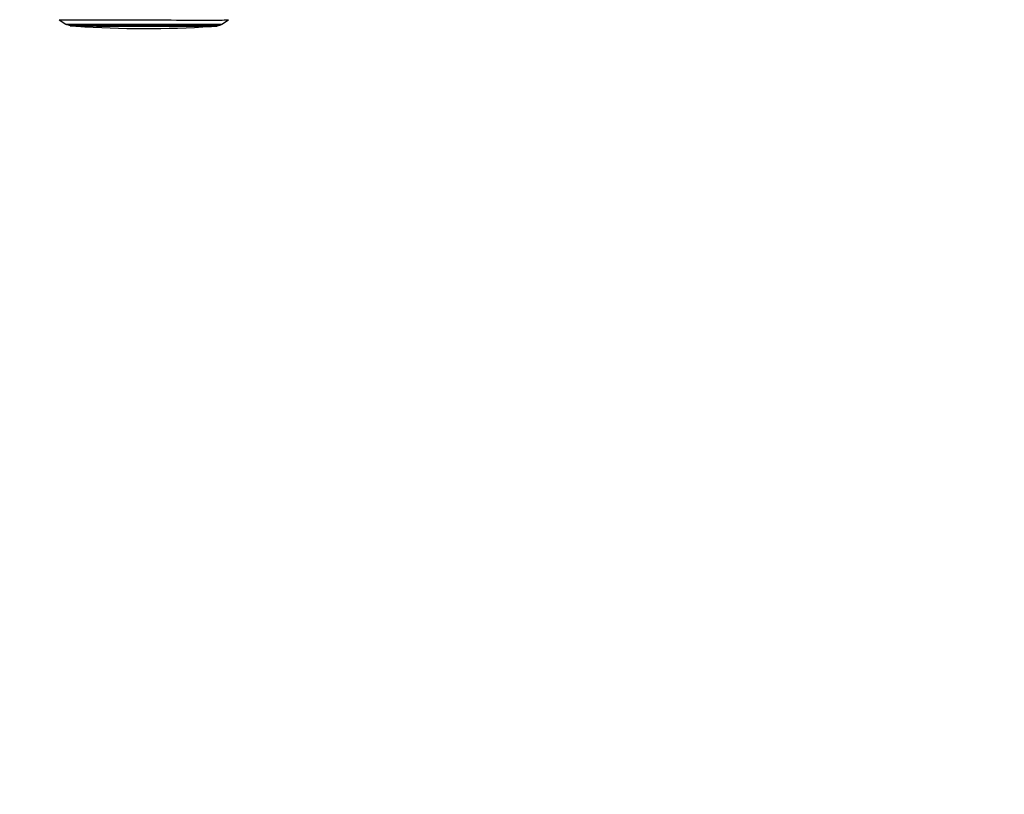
# Model space of a CAD drawing. Header units: millimetres. Extents: x 10 to 13239, y 20 to 10604.
# Tile 90 of 139: x 8625 to 9449, y 2286 to 2934. Entities that reach past the tile are written whole.
import ezdxf

# ---------------------------------------------------------------- set-up
doc = ezdxf.new("R2010")
doc.units = ezdxf.units.MM
doc.layers.add('COMPONENT_GEOMETRY', color=7, linetype='Continuous')
doc.styles.add('SLDTEXTSTYLE0', font='TXT', dxfattribs={"width": 0.75})
doc.dimstyles.new('SLDDIMSTYLE0', dxfattribs={"dimtxt": 75, "dimasz": 3.302, "dimexe": 0, "dimexo": 0.0625, "dimgap": 18.75, "dimtad": 0, "dimtih": 1, "dimtoh": 1, "dimdec": 0, "dimrnd": 1e-09, "dimzin": 12, "dimdsep": 46, "dimtxsty": 'SLDTEXTSTYLE0', "dimsah": 1, "dimcen": 0.09, "dimadec": 0, "dimazin": 3, "dimtfac": 1, "dimtdec": 0, "dimtofl": 0, "dimtmove": 0, "dimatfit": 3, "dimfxl": 1, "dimfrac": 2, "dimtolj": 1, "dimtzin": 12, "dimarcsym": 0})

# ---------------------------------------------------------------- blocks, each defined once
blk = doc.blocks.new('_D_8')
at = {"layer": 'COMPONENT_GEOMETRY', "color": 7}
for p, q in [((7293.38, 3087.78), (7683.05, 3087.78)), ((7679.88, 3087.78), (7679.88, 2097.18)), ((7529.83, 2081.95), (7506.97, 2081.95)), ((7506.97, 2081.95), (7506.97, 1962.88)), ((7829.93, 2081.95), (7852.78, 2081.95)), ((7852.78, 2081.95), (7852.78, 1962.88)), ((7506.97, 1962.88), (7529.83, 1962.88)), ((7852.78, 1962.88), (7829.93, 1962.88)), ((7679.88, 860.07), (7679.88, 1850.67)), ((10160.67, 860.07), (7676.7, 860.07))]:
    blk.add_line(p, q, dxfattribs=at)
for points in [[(7679.88, 3087.78), (7679.37, 3084.48), (7680.39, 3084.48)], [(7679.88, 860.07), (7680.39, 863.37), (7679.37, 863.37)]]:
    blk.add_solid(points, dxfattribs=at)
at = {"layer": 'COMPONENT_GEOMETRY', "color": 7, "char_height": 75, "attachment_point": 1, "style": 'SLDTEXTSTYLE0'}
for s, insert in [('7\'3.71"', (7529.83, 2059.56)), ('2228mm', (7475.29, 1947.35))]:
    blk.add_mtext(s, dxfattribs=dict(at, insert=insert))

msp = doc.modelspace()

# ---------------------------------------------------------------- linework, layer by layer
at = {"color": 7, "linetype": 'Continuous', "lineweight": 25}
for p, q in [((8658.29, 2934), (8663.94, 2930.38)), ((8664.86, 2929.94), (8667.52, 2929.07)), ((8790.89, 2928.91), (8793.56, 2929.77)), ((8794.47, 2930.2), (8800.13, 2933.81))]:
    msp.add_line(p, q, dxfattribs=at)
at = {"color": 7, "linetype": 'Continuous', "lineweight": 25, "flags": 128}
for points in [[(8658.29, 2934), (8658.43, 2934), (8658.91, 2933.99), (8659.75, 2933.98), (8660.93, 2933.97), (8662.45, 2933.96), (8664.3, 2933.95), (8666.48, 2933.95), (8668.97, 2933.94), (8671.76, 2933.93), (8674.84, 2933.92), (8678.19, 2933.91), (8681.79, 2933.9), (8685.62, 2933.89), (8689.68, 2933.88), (8693.93, 2933.87), (8698.36, 2933.86), (8702.94, 2933.85), (8707.65, 2933.84), (8712.47, 2933.84), (8717.38, 2933.83), (8722.34, 2933.82), (8727.33, 2933.81), (8732.34, 2933.81), (8737.33, 2933.8), (8742.28, 2933.79), (8747.16, 2933.79), (8751.96, 2933.79), (8756.64, 2933.78), (8761.19, 2933.78), (8765.57, 2933.78), (8769.78, 2933.77), (8773.78, 2933.77), (8777.56, 2933.77), (8781.1, 2933.77), (8784.38, 2933.77), (8787.39, 2933.77), (8790.1, 2933.78), (8792.52, 2933.78), (8794.61, 2933.78), (8796.39, 2933.79), (8797.82, 2933.79), (8798.92, 2933.79), (8799.67, 2933.8), (8800.06, 2933.81), (8800.13, 2933.81)], [(8668.78, 2928.87), (8668.85, 2928.87), (8669.3, 2928.87), (8670.09, 2928.86), (8671.23, 2928.85), (8672.72, 2928.84), (8674.53, 2928.83), (8676.66, 2928.83), (8679.1, 2928.82), (8681.84, 2928.81), (8684.85, 2928.8), (8688.13, 2928.79), (8691.64, 2928.78), (8695.38, 2928.77), (8699.32, 2928.76), (8703.42, 2928.76), (8707.69, 2928.75), (8712.07, 2928.74), (8716.56, 2928.73), (8721.12, 2928.73), (8725.73, 2928.72), (8730.36, 2928.71), (8734.99, 2928.71), (8739.58, 2928.7), (8744.1, 2928.7), (8748.54, 2928.69), (8752.87, 2928.69), (8757.06, 2928.69), (8761.09, 2928.68), (8764.92, 2928.68), (8768.55, 2928.68), (8771.95, 2928.68), (8775.1, 2928.68), (8777.97, 2928.68), (8780.56, 2928.68), (8782.85, 2928.69), (8784.83, 2928.69), (8786.48, 2928.69), (8787.79, 2928.7), (8788.76, 2928.7), (8789.38, 2928.71), (8789.63, 2928.71)], [(8739.02, 2928.39), (8734.56, 2928.4), (8730.08, 2928.41), (8725.59, 2928.41), (8721.12, 2928.42), (8716.7, 2928.43), (8712.36, 2928.43), (8708.13, 2928.44), (8704.03, 2928.45), (8700.09, 2928.46), (8696.34, 2928.47), (8692.79, 2928.47), (8689.47, 2928.48), (8686.4, 2928.49), (8683.61, 2928.5), (8681.1, 2928.51), (8678.9, 2928.52), (8677.01, 2928.52), (8675.46, 2928.53), (8674.24, 2928.54), (8673.37, 2928.55), (8672.86, 2928.55), (8672.7, 2928.56)], [(8785.71, 2928.41), (8785.66, 2928.4), (8785.28, 2928.4), (8784.55, 2928.39), (8783.47, 2928.39), (8782.04, 2928.38), (8780.28, 2928.38), (8778.2, 2928.38), (8775.81, 2928.38), (8773.13, 2928.38), (8770.16, 2928.38), (8766.94, 2928.38), (8763.48, 2928.38), (8759.8, 2928.38), (8755.93, 2928.38), (8751.89, 2928.38), (8747.71, 2928.39), (8743.41, 2928.39), (8739.02, 2928.39)]]:
    msp.add_lwpolyline(points, dxfattribs=at)
at = {"color": 8, "linetype": 'Continuous', "lineweight": 25, "flags": 128}
for points in [[(8663.94, 2930.38), (8663.96, 2930.38), (8664.28, 2930.37), (8664.94, 2930.36), (8665.96, 2930.35), (8667.32, 2930.35), (8669.02, 2930.34), (8671.05, 2930.33), (8673.4, 2930.32), (8676.05, 2930.31), (8678.99, 2930.3), (8682.21, 2930.29), (8685.68, 2930.28), (8689.4, 2930.27), (8693.32, 2930.27), (8697.45, 2930.26), (8701.75, 2930.25), (8706.19, 2930.24), (8710.77, 2930.23), (8715.44, 2930.22), (8720.19, 2930.22), (8724.99, 2930.21), (8729.81, 2930.2), (8734.63, 2930.2), (8739.42, 2930.19), (8744.15, 2930.19), (8748.8, 2930.18), (8753.35, 2930.18), (8757.76, 2930.17), (8762.01, 2930.17), (8766.09, 2930.17), (8769.97, 2930.17), (8773.62, 2930.17), (8777.03, 2930.17), (8780.18, 2930.17), (8783.05, 2930.17), (8785.63, 2930.17), (8787.9, 2930.17), (8789.85, 2930.18), (8791.46, 2930.18), (8792.74, 2930.19), (8793.67, 2930.19), (8794.25, 2930.2), (8794.47, 2930.2), (8794.47, 2930.2)], [(8664.86, 2929.94), (8664.88, 2929.94), (8665.19, 2929.93), (8665.85, 2929.93), (8666.85, 2929.92), (8668.19, 2929.91), (8669.87, 2929.9), (8671.87, 2929.89), (8674.19, 2929.89), (8676.8, 2929.88), (8679.7, 2929.87), (8682.87, 2929.86), (8686.3, 2929.85), (8689.95, 2929.84), (8693.83, 2929.83), (8697.89, 2929.82), (8702.13, 2929.81), (8706.52, 2929.81), (8711.03, 2929.8), (8715.63, 2929.79), (8720.32, 2929.78), (8725.05, 2929.78), (8729.8, 2929.77), (8734.55, 2929.76), (8739.27, 2929.76), (8743.94, 2929.75), (8748.53, 2929.75), (8753.01, 2929.74), (8757.36, 2929.74), (8761.55, 2929.74), (8765.57, 2929.74), (8769.39, 2929.73), (8773, 2929.73), (8776.36, 2929.73), (8779.46, 2929.73), (8782.29, 2929.74), (8784.84, 2929.74), (8787.07, 2929.74), (8788.99, 2929.74), (8790.59, 2929.75), (8791.85, 2929.75), (8792.76, 2929.76), (8793.33, 2929.76), (8793.55, 2929.77), (8793.55, 2929.77)], [(8667.52, 2929.07), (8667.59, 2929.07), (8667.99, 2929.06), (8668.73, 2929.06), (8669.83, 2929.05), (8671.26, 2929.04), (8673.03, 2929.03), (8675.12, 2929.02), (8677.51, 2929.02), (8680.21, 2929.01), (8683.18, 2929), (8686.42, 2928.99), (8689.9, 2928.98), (8693.61, 2928.97), (8697.52, 2928.96), (8701.62, 2928.95), (8705.87, 2928.95), (8710.25, 2928.94), (8714.75, 2928.93), (8719.33, 2928.92), (8723.96, 2928.92), (8728.62, 2928.91), (8733.29, 2928.9), (8737.93, 2928.9), (8742.53, 2928.89), (8747.04, 2928.89), (8751.46, 2928.88), (8755.74, 2928.88), (8759.88, 2928.88), (8763.84, 2928.88), (8767.6, 2928.87), (8771.14, 2928.87), (8774.44, 2928.87), (8777.49, 2928.87), (8780.25, 2928.88), (8782.72, 2928.88), (8784.89, 2928.88), (8786.74, 2928.88), (8788.26, 2928.89), (8789.44, 2928.89), (8790.27, 2928.9), (8790.76, 2928.9), (8790.89, 2928.91)]]:
    msp.add_lwpolyline(points, dxfattribs=at)
at = {"color": 7, "linetype": 'Continuous', "lineweight": 25}
msp.add_arc((8730.34, 3773.38), 846.78, 266.09752, 273.74842, dxfattribs=at)
for points, knots in [([(8664.07, 2930.31), (8664.22, 2930.22), (8664.52, 2930.05), (8664.84, 2929.95), (8665, 2929.9)], [0, 0, 0, 0, 0.491272, 1, 1, 1, 1]), ([(8667.64, 2929.04), (8667.67, 2929.03), (8667.83, 2928.98), (8668.07, 2928.94), (8668.29, 2928.9), (8668.43, 2928.89), (8668.53, 2928.88), (8668.57, 2928.88), (8668.59, 2928.88)], [0, 0, 0, 0, 0.051539, 0.2625703, 0.4029919, 0.5357865, 0.7338812, 1, 1, 1, 1]), ([(8672.07, 2928.85), (8672.12, 2928.8), (8672.21, 2928.72), (8672.34, 2928.65), (8672.39, 2928.63), (8672.4, 2928.63)], [0, 0, 0, 0, 0.478242, 0.945915, 1, 1, 1, 1]), ([(8786.01, 2928.48), (8786.03, 2928.48), (8786.1, 2928.51), (8786.23, 2928.58), (8786.31, 2928.67), (8786.33, 2928.69)], [0, 0, 0, 0, 0.107992, 0.754575, 1, 1, 1, 1]), ([(8789.81, 2928.72), (8789.81, 2928.72), (8789.84, 2928.72), (8789.93, 2928.72), (8790.12, 2928.74), (8790.43, 2928.78), (8790.7, 2928.85), (8790.87, 2928.9)], [0, 0, 0, 0, 0.122243, 0.441247, 0.602642, 0.747113, 1, 1, 1, 1]), ([(8793.4, 2929.72), (8793.41, 2929.73), (8793.61, 2929.77), (8793.97, 2929.9), (8794.25, 2930.09), (8794.37, 2930.18)], [0, 0, 0, 0, 0.058879, 0.588159, 1, 1, 1, 1])]:
    msp.add_open_spline(points, degree=3, knots=knots, dxfattribs=at)

# ---------------------------------------------------------------- dimensions: what is measured, and where the dimension line sits
at = {"layer": 'COMPONENT_GEOMETRY', "color": 7}
dim = msp.add_linear_dim(base=(7679.88, 860.07), p1=(7292.11, 3087.78), p2=(10161.94, 860.07), angle=90, dimstyle='SLDDIMSTYLE0', dxfattribs=at)
dim.commit()
dim.dimension.update_dxf_attribs({"geometry": '_D_8', "text_midpoint": (7679.88, 1973.93), "dimtype": 160})

doc.saveas('drawing.dxf')
